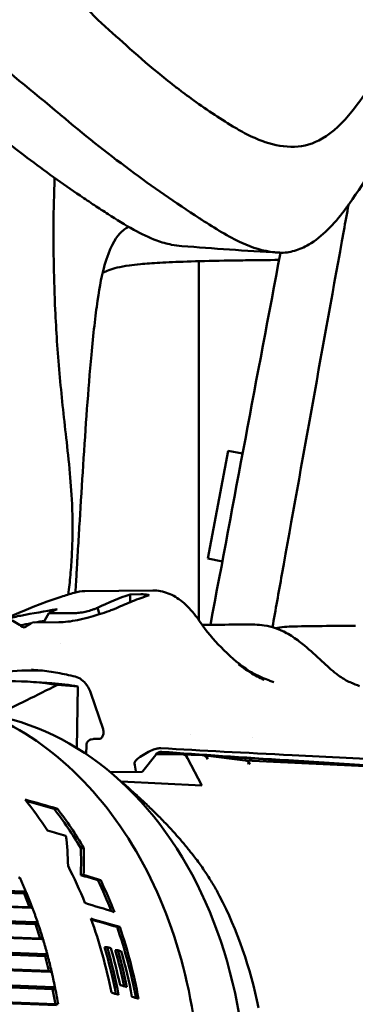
# Model space of a CAD drawing. Header units: millimetres. Extents: x 0 to 4878, y -120 to 1682.
# Tile 154 of 256: x 686 to 697, y 1339 to 1371. Entities that reach past the tile are written whole.
import ezdxf

# ---------------------------------------------------------------- set-up
doc = ezdxf.new("R2010")
doc.units = ezdxf.units.MM
doc.header["$LTSCALE"] = 2
doc.layers.add('Sichtbar (ISO)', color=7, linetype='Continuous', lineweight=50)

msp = doc.modelspace()

# ---------------------------------------------------------------- linework, layer by layer
at = {"layer": 'Sichtbar (ISO)'}
for p, q in [((691.5578, 1363.1468), (691.5578, 1351.6977)), ((692.4973, 1357.0972), (691.8424, 1353.659)), ((692.9575, 1357.0096), (692.4973, 1357.0972)), ((692.3104, 1353.5699), (691.8424, 1353.659)), ((692.3121, 1353.5696), (692.3121, 1353.5696)), ((687.9113, 1352.6179), (690.0912, 1352.641)), ((689.367, 1352.5167), (689.7028, 1352.5203)), ((686.7656, 1351.9116), (687.6119, 1351.9206)), ((688.3194, 1352.0888), (688.3862, 1351.8833)), ((687.0869, 1351.626), (686.2407, 1351.617)), ((687.1248, 1350.9632), (687.1248, 1350.9633)), ((686.8649, 1349.6789), (686.215, 1349.7242)), ((687.6918, 1349.5817), (687.0413, 1349.6272)), ((693.8175, 1349.765), (693.8318, 1349.7594)), ((687.6918, 1349.5817), (687.6635, 1347.6132)), ((688.1078, 1349.3601), (688.4983, 1348.2159)), ((691.2783, 1348.0489), (691.2783, 1348.0489)), ((688.1811, 1347.9011), (688.1179, 1347.8886)), ((688.402, 1347.9089), (688.3213, 1347.908)), ((693.2836, 1347.9342), (693.2836, 1347.9342)), ((687.9637, 1347.4202), (687.9679, 1347.7066)), ((687.9679, 1347.7066), (687.9679, 1347.7066)), ((690.1847, 1347.4051), (691.0164, 1347.4139)), ((691.6769, 1347.3823), (691.0266, 1347.4137)), ((690.1817, 1347.4013), (689.7724, 1346.8716)), ((690.1649, 1347.3888), (690.1649, 1347.3888)), ((691.2012, 1347.288), (691.6524, 1346.4213)), ((693.0415, 1347.219), (691.6887, 1347.3813)), ((701.9218, 1346.7904), (693.0355, 1347.2197)), ((699.2745, 1346.9183), (694.4196, 1347.2216)), ((702.8189, 1346.9871), (694.5463, 1347.3867)), ((688.7328, 1346.8416), (689.7333, 1346.8522)), ((689.0723, 1346.5459), (691.6524, 1346.4213)), ((686.9324, 1345.676), (687.0411, 1345.6771)), ((687.7842, 1344.4218), (687.8809, 1344.4229)), ((674.8402, 1343.3573), (685.9747, 1342.9707)), ((674.9143, 1343.4187), (685.9885, 1343.0342)), ((687.783, 1343.5619), (687.8741, 1343.5629)), ((688.3335, 1343.3942), (688.4238, 1343.3951)), ((675.0147, 1342.9198), (686.1491, 1342.5331)), ((686.1955, 1342.5148), (675.1213, 1342.8994)), ((685.9747, 1342.9707), (686.0598, 1342.9665)), ((686.1491, 1342.5331), (685.9747, 1342.9707)), ((675.2009, 1342.4002), (686.3431, 1341.9918)), ((675.2789, 1342.4597), (686.3609, 1342.0536)), ((686.1491, 1342.5331), (686.2342, 1342.529)), ((675.3469, 1341.9442), (686.4891, 1341.5358)), ((686.5341, 1341.5123), (675.4522, 1341.9185)), ((686.3431, 1341.9918), (686.4283, 1341.9877)), ((686.4891, 1341.5358), (686.3431, 1341.9918)), ((688.947, 1341.904), (689.031, 1341.9049)), ((675.5813, 1341.4622), (686.6695, 1341.0338)), ((686.4891, 1341.5358), (686.5742, 1341.5317)), ((675.4995, 1341.405), (686.648, 1340.9741)), ((688.5438, 1341.2614), (688.6258, 1341.2623)), ((688.8891, 1341.1602), (688.9709, 1341.1611)), ((675.616, 1340.9336), (686.7646, 1340.5027)), ((686.8078, 1340.4743), (675.7196, 1340.9029)), ((686.648, 1340.9741), (686.7332, 1340.97)), ((686.7646, 1340.5027), (686.648, 1340.9741)), ((686.7646, 1340.5027), (686.8497, 1340.4986)), ((675.7339, 1340.3785), (686.8874, 1339.9244)), ((675.8193, 1340.4331), (686.9125, 1339.9815)), ((675.8201, 1339.895), (686.9736, 1339.441)), ((686.8874, 1339.9244), (686.9725, 1339.9203)), ((686.9736, 1339.441), (686.8874, 1339.9244)), ((687.0149, 1339.4077), (675.9217, 1339.8593)), ((686.9736, 1339.441), (687.0588, 1339.4369))]:
    msp.add_line(p, q, dxfattribs=at)
msp.add_arc((689.7328, 1346.9022), 0.05, 270.60724, 322.29913, dxfattribs=at)
for centre, major_axis, ratio, start_param, end_param in [((652.4734, 1362.1306), (3.7806, -97.4624), 0.3765712, 1.4548402, 1.4573983), ((691.0855, 1332.9751), (-0.2436, 19.9985), 0.6508707, 0.2982427, 0.3195202), ((691.0492, 1332.9747), (-0.1844, 19.9991), 0.650266, 0.3645308, 0.3863661), ((685.9595, 1335.7981), (0.6901, 14.2836), 0.7588802, 0.012383, 0.2367841), ((685.2894, 1334.4739), (0.7373, 15.2615), 0.7588802, 6.1952199, 6.4605501), ((2175.3695, -5632.7387), (-58.2127, 7332.8012), 0.6500972, 0.3052858, 0.3057201), ((685.94, 1334.4424), (0.7366, 15.2475), 0.7588802, 6.1950978, 6.2669128), ((683.3586, 1335.9938), (0.6177, 12.7851), 0.7588802, 5.7190459, 6.1693241), ((740.1101, 1347.8696), (59.9938, -0.8606), 0.0291001, 3.7344708, 3.8503033), ((740.457, 1347.6837), (-60.1644, 1.2061), 0.0357093, 0.5879713, 0.700168), ((691.0121, 1347.114), (0.0145, 0.2997), 0.7588802, 5.3679539, 6.327885), ((793.5005, 1317.2654), (-103.0073, 40.9253), 0.4046415, 0.2397129, 0.244589), ((691.6577, 1347.0828), (-0.0251, -0.299), 0.7463576, 2.2528959, 3.1681273), ((689.544, 1346.9132), (-0.0012, -0.0502), 0.204876, 0.0454635, 0.5682356), ((689.4844, 1346.919), (-0.0624, 0.0512), 0.3418123, 3.2665627, 3.5206008), ((683.3586, 1335.9938), (0.6177, 12.7851), 0.7588802, 3.9330558, 5.7190459), ((711.0322, 1334.6568), (44.6963, -15.0201), 0.0715877, 2.1612556, 2.1889925), ((679.0089, 1336.2039), (0.6394, 13.2346), 0.7588802, 5.473796, 5.5782308), ((711.0322, 1334.6568), (44.359, -14.9068), 0.0715877, 2.1690136, 2.1932182), ((679.848, 1336.1634), (0.6346, 13.1347), 0.7588802, 5.4284396, 5.5582519), ((679.848, 1336.1634), (-0.6394, -13.2346), 0.7588802, 2.2808653, 2.4089012), ((582.8643, 1337.7047), (159.7962, -22.925), 0.1751926, 0.8838382, 0.8887066), ((675.2296, 1336.3865), (-10.493, -11.6974), 0.5236527, 2.6257417, 2.7199992), ((675.43, 1336.3768), (-10.914, -11.5667), 0.5023601, 2.6094145, 2.6930574), ((675.43, 1336.3768), (-10.997, -11.6547), 0.5023601, 2.6043946, 2.6870757), ((679.0089, 1336.2039), (0.6394, 13.2346), 0.7588802, 5.2592773, 5.3646349), ((546.2804, 1335.8624), (208.4278, -29.8997), 0.1752066, 0.8463465, 0.8499474), ((543.7654, 1335.7981), (211.9517, -30.4051), 0.1752073, 0.8450335, 0.8485739), ((679.848, 1336.1634), (0.6346, 13.1347), 0.7588802, 5.2442254, 5.3315703), ((679.848, 1336.1634), (-0.6394, -13.2346), 0.7588802, 2.0959327, 2.1850999), ((686.0995, 1342.7501), (-0.3309, 0.8275), 0.050411, 4.4218232, 4.9568777), ((684.6595, 1335.9309), (-0.5791, -11.986), 0.7588802, 1.8945769, 2.2263613), ((517.9384, 1334.8673), (244.5296, -35.0833), 0.1751875, 0.8222701, 0.8276208), ((456.808, 1333.8608), (326.5744, -42.1031), 0.1594034, 0.8005137, 0.8045046), ((679.0089, 1336.2039), (0.6394, 13.2346), 0.7588802, 5.0246983, 5.2163597), ((459.832, 1333.9127), (322.4433, -41.5708), 0.1594026, 0.801265, 0.8048903), ((686.4537, 1341.762), (-0.277, 0.8624), 0.0510536, 4.4257041, 4.9607586), ((679.848, 1336.1634), (0.6346, 13.1347), 0.7588802, 5.0167291, 5.201034), ((679.848, 1336.1634), (-0.6394, -13.2346), 0.7588802, 1.8711004, 2.0558549), ((679.228, 1336.1933), (0.6346, 13.1347), 0.7588802, 5.0241947, 5.1448901), ((679.228, 1336.1933), (-0.6394, -13.2346), 0.7588802, 1.8784968, 2.0002165), ((679.3392, 1336.188), (0.6394, 13.2346), 0.7588802, 5.0450374, 5.1393749), ((679.5481, 1336.1779), (0.6346, 13.1347), 0.7588802, 5.044919, 5.1378288), ((697.7192, 1335.3), (50.0931, -15.3399), 0.0591834, 1.7622215, 1.7644311), ((679.5481, 1336.1779), (-0.6394, -13.2346), 0.7588802, 1.8990261, 1.9932171), ((679.6494, 1336.173), (0.6394, 13.2346), 0.7588802, 5.0168621, 5.1326001), ((686.7439, 1340.7366), (-0.2211, 0.8915), 0.0515133, 4.4294354, 4.9644423), ((686.9681, 1339.6809), (-0.1637, 0.9144), 0.051822, 4.4329772, 4.9680317)]:
    msp.add_ellipse(centre, major_axis=major_axis, ratio=ratio, start_param=start_param, end_param=end_param, dxfattribs=at)
for points, knots in [([(689.232, 1370.038), (688.6802, 1370.5385), (687.9876, 1371.0957), (687.2881, 1372.0883), (687.1418, 1372.3311), (686.8892, 1372.8611), (686.7837, 1373.1483), (686.7061, 1373.4639)], [0.00019542, 0.00019542, 0.00019542, 0.00019542, 0.29027159, 0.29027159, 0.37500141, 0.37500141, 0.46055004, 0.46055004, 0.46055004, 0.46055004]), ([(683.2712, 1372.0131), (683.6539, 1371.1822), (684.1313, 1370.5461), (685.3515, 1369.2207), (686.2679, 1368.5593), (687.1196, 1367.8348)], [-0.63674105, -0.63674105, -0.63674105, -0.63674105, -0.40072058, -0.40072058, -0.00000794, -0.00000794, -0.00000794, -0.00000794]), ([(696.4536, 1367.926), (696.8974, 1368.4932), (697.3063, 1369.1166), (698.1645, 1370.546), (698.6129, 1371.3821), (699.0544, 1372.197)], [-0.54070398, -0.54070398, -0.54070398, -0.54070398, -0.29946558, -0.29946558, -0.0000752, -0.0000752, -0.0000752, -0.0000752]), ([(691.3113, 1368.3396), (691.2245, 1368.403), (691.1341, 1368.4699), (690.9504, 1368.6083), (690.861, 1368.6767), (690.5939, 1368.8841), (690.4177, 1369.0249), (689.8981, 1369.4513), (689.5602, 1369.7435), (689.232, 1370.038)], [-0.34584469, -0.34584469, -0.34584469, -0.34584469, -0.30112878, -0.30112878, -0.25816831, -0.25816831, -0.17196039, -0.17196039, -0.00019586, -0.00019586, -0.00019586, -0.00019586]), ([(696.3714, 1364.9868), (696.9102, 1365.743), (697.3959, 1366.5596), (698.3371, 1368.2795), (698.7923, 1369.1893), (699.2554, 1370.093)], [0.000001, 0.000001, 0.000001, 0.000001, 0.30948707, 0.30948707, 0.63490568, 0.63490568, 0.63490568, 0.63490568]), ([(692.6437, 1367.4491), (692.4223, 1367.584), (692.2037, 1367.7232), (691.7589, 1368.0198), (691.5334, 1368.1777), (691.3113, 1368.3396)], [0.00018175, 0.00018175, 0.00018175, 0.00018175, 0.09861215, 0.09861215, 0.20319851, 0.20319851, 0.20319851, 0.20319851]), ([(684.1134, 1367.9955), (684.759, 1367.4605), (685.4141, 1366.9422), (686.6322, 1366.0289), (687.1967, 1365.625), (687.7661, 1365.2385)], [-0.54966719, -0.54966719, -0.54966719, -0.54966719, -0.25167273, -0.25167273, 0, 0, 0, 0]), ([(687.1196, 1367.8348), (687.1246, 1367.8306), (687.1295, 1367.8264), (687.1394, 1367.8179), (687.1444, 1367.8137), (687.1493, 1367.8095)], [0.0000079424, 0.0000079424, 0.0000079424, 0.0000079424, 0.0023357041, 0.0023357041, 0.0046634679, 0.0046634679, 0.0046634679, 0.0046634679]), ([(696.4536, 1367.926), (696.1761, 1367.5712), (695.8523, 1367.2637), (695.2179, 1366.8983), (694.9224, 1366.8032), (694.6188, 1366.7957)], [0.00008769, 0.00008769, 0.00008769, 0.00008769, 0.15195286, 0.15195286, 0.27156452, 0.27156452, 0.27156452, 0.27156452]), ([(691.5717, 1364.5219), (690.8217, 1365.0054), (690.0801, 1365.5202), (688.6042, 1366.6156), (687.864, 1367.2028), (687.1493, 1367.8095)], [-0.66205031, -0.66205031, -0.66205031, -0.66205031, -0.33599197, -0.33599197, -0.00000447, -0.00000447, -0.00000447, -0.00000447]), ([(694.6188, 1366.7957), (694.2977, 1366.7879), (693.9853, 1366.8448), (693.4976, 1367.0093), (693.3224, 1367.0847), (692.9787, 1367.2553), (692.8103, 1367.3503), (692.6437, 1367.4491)], [0.00002123, 0.00002123, 0.00002123, 0.00002123, 0.12657791, 0.12657791, 0.2000397, 0.2000397, 0.27345123, 0.27345123, 0.27345123, 0.27345123]), ([(686.9685, 1361.5989), (686.9474, 1362.0694), (686.932, 1362.5389), (686.9141, 1363.4641), (686.9114, 1363.9184), (686.9181, 1364.7737), (686.9292, 1365.2803), (686.9499, 1365.808)], [0.00020463, 0.00020463, 0.00020463, 0.00020463, 0.18884436, 0.18884436, 0.37616323, 0.37616323, 0.54562126, 0.54562126, 0.54562126, 0.54562126]), ([(687.7661, 1365.2385), (687.9181, 1365.1353), (688.0703, 1365.0332), (688.3689, 1364.8363), (688.5151, 1364.7412), (688.6621, 1364.6473)], [0, 0, 0, 0, 0.0671834, 0.0671834, 0.13117402, 0.13117402, 0.13117402, 0.13117402]), ([(693.9133, 1351.4701), (694.0116, 1352.02), (694.1117, 1352.5798), (694.2138, 1353.1496), (694.529, 1354.9089), (694.8627, 1356.7644), (695.1992, 1358.6292), (695.5357, 1360.494), (695.8751, 1362.3681), (696.1919, 1364.1141), (696.2429, 1364.3951), (696.2933, 1364.6728), (696.3431, 1364.9474)], [0.74860582, 0.74860582, 0.74860582, 0.74860582, 0.754716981, 0.754716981, 0.754716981, 0.773584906, 0.773584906, 0.773584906, 0.79245283, 0.79245283, 0.79245283, 0.795490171, 0.795490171, 0.795490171, 0.795490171]), ([(694.1343, 1363.419), (694.2971, 1363.4121), (694.4579, 1363.4323), (694.7736, 1363.5222), (694.925, 1363.59), (695.4988, 1363.9275), (695.883, 1364.3351), (696.2116, 1364.7691)], [-0.31005892, -0.31005892, -0.31005892, -0.31005892, -0.24617054, -0.24617054, -0.18342421, -0.18342421, -0.000001, -0.000001, -0.000001, -0.000001]), ([(696.2116, 1364.7691), (696.2294, 1364.7926), (696.2471, 1364.8163), (696.2649, 1364.8403), (696.2827, 1364.8642), (696.3004, 1364.8884), (696.3181, 1364.9129), (696.3359, 1364.9373), (696.3536, 1364.9619), (696.3714, 1364.9868)], [0, 0, 0, 0, 0.3333333, 0.3333333, 0.3333333, 0.6666667, 0.6666667, 0.6666667, 1, 1, 1, 1]), ([(688.6621, 1364.6473), (688.9276, 1364.4776), (689.2027, 1364.3036), (689.7201, 1364.0177), (689.9655, 1363.8985), (690.2155, 1363.8072)], [0.00000201, 0.00000201, 0.00000201, 0.00000201, 0.11580927, 0.11580927, 0.21654935, 0.21654935, 0.21654935, 0.21654935]), ([(691.5717, 1364.5219), (691.5858, 1364.5129), (691.5999, 1364.5038), (691.628, 1364.4857), (691.6421, 1364.4766), (691.6562, 1364.4676)], [0.00000279, 0.00000279, 0.00000279, 0.00000279, 0.006153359, 0.006153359, 0.012302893, 0.012302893, 0.012302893, 0.012302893]), ([(691.6562, 1364.4676), (692.0736, 1364.2002), (692.4977, 1363.9292), (693.2742, 1363.5778), (693.6166, 1363.4687), (693.9726, 1363.4311)], [-0.32169239, -0.32169239, -0.32169239, -0.32169239, -0.13926408, -0.13926408, -0.000001, -0.000001, -0.000001, -0.000001]), ([(689.3113, 1364.2462), (689.2187, 1364.1905), (689.1262, 1364.1262), (688.8689, 1363.8512), (688.7059, 1363.5643), (688.5478, 1363.0208)], [0.25289776, 0.25289776, 0.25289776, 0.25289776, 0.56932659, 0.56932659, 1.14005767, 1.14005767, 1.14005767, 1.14005767]), ([(690.2156, 1363.8072), (690.3714, 1363.7503), (690.5292, 1363.7045), (690.7983, 1363.6511), (690.9074, 1363.6361), (691.0173, 1363.6283)], [0, 0, 0, 0, 0.06361339, 0.06361339, 0.10673991, 0.10673991, 0.10673991, 0.10673991]), ([(688.6847, 1362.8633), (688.7576, 1362.8908), (688.8464, 1362.9183), (689.0577, 1362.9678), (689.1852, 1362.9914), (689.4437, 1363.0269), (689.5603, 1363.0402), (689.8685, 1363.0691), (690.0736, 1363.0844), (690.564, 1363.1123), (690.8508, 1363.1248), (691.5375, 1363.1473), (691.9297, 1363.1567), (692.586, 1363.1686), (692.8157, 1363.1722), (693.3949, 1363.18), (693.7537, 1363.1839), (694.1246, 1363.1873)], [-1.9058727, -1.9058727, -1.9058727, -1.9058727, -1.7278372, -1.7278372, -1.5515052, -1.5515052, -1.4343762, -1.4343762, -1.2791215, -1.2791215, -1.1190362, -1.1190362, -0.9474723, -0.9474723, -0.8605698, -0.8605698, -0.7349033, -0.7349033, -0.7349033, -0.7349033]), ([(694.1343, 1363.419), (694.1075, 1363.4202), (694.0805, 1363.4218), (694.0266, 1363.4258), (693.9997, 1363.4282), (693.9726, 1363.4311)], [0.000001, 0.000001, 0.000001, 0.000001, 0.010569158, 0.010569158, 0.021137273, 0.021137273, 0.021137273, 0.021137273]), ([(688.5478, 1363.0208), (688.4688, 1362.7491), (688.3931, 1362.3641), (688.2512, 1361.3988), (688.1853, 1360.8202), (688.1255, 1360.1631)], [0.00002211, 0.00002211, 0.00002211, 0.00002211, 0.2868023, 0.2868023, 0.57349828, 0.57349828, 0.57349828, 0.57349828]), ([(687.3195, 1357.5121), (687.2407, 1358.201), (687.1681, 1358.8798), (687.0444, 1360.2753), (687.0002, 1360.9245), (686.9685, 1361.5989)], [-0.52689827, -0.52689827, -0.52689827, -0.52689827, -0.26993011, -0.26993011, -0.00020421, -0.00020421, -0.00020421, -0.00020421]), ([(688.1255, 1360.1631), (688.0216, 1359.0157), (687.9417, 1357.8745), (687.8263, 1356.0754), (687.7845, 1355.4012), (687.7356, 1354.6018), (687.7194, 1354.3351), (687.695, 1353.9277), (687.6871, 1353.7967), (687.6748, 1353.589), (687.6707, 1353.5206), (687.6607, 1353.3524), (687.6555, 1353.2655), (687.6544, 1353.2458)], [0.00004922, 0.00004922, 0.00004922, 0.00004922, 0.50096565, 0.50096565, 0.72055153, 0.72055153, 0.83264816, 0.83264816, 0.888517, 0.888517, 0.91592547, 0.91592547, 0.95594701, 0.95594701, 0.95594701, 0.95594701]), ([(687.5131, 1355.2512), (687.4975, 1355.648), (687.4713, 1356.0207), (687.404, 1356.7738), (687.3619, 1357.1486), (687.3195, 1357.5121)], [0.00000094, 0.00000094, 0.00000094, 0.00000094, 0.12879389, 0.12879389, 0.27267517, 0.27267517, 0.27267517, 0.27267517]), ([(687.3962, 1352.5918), (687.4217, 1352.7911), (687.444, 1353.0012), (687.4809, 1353.4328), (687.4954, 1353.6533), (687.5167, 1354.1093), (687.5229, 1354.345), (687.5254, 1354.8069), (687.5217, 1355.0337), (687.5131, 1355.2512)], [0.00000315, 0.00000315, 0.00000315, 0.00000315, 0.0666473, 0.0666473, 0.13300221, 0.13300221, 0.20357153, 0.20357153, 0.2741242, 0.2741242, 0.2741242, 0.2741242]), ([(683.4431, 1350.7596), (684.7307, 1351.4733), (685.9937, 1352.0571), (687.2969, 1352.484), (687.4374, 1352.5275), (687.5766, 1352.5681)], [0, 0, 0, 0, 0.48370624, 0.48370624, 0.54270553, 0.54270553, 0.54270553, 0.54270553]), ([(688.9267, 1352.0803), (689.0959, 1352.1577), (689.2664, 1352.2299), (689.6152, 1352.3668), (689.7944, 1352.4314), (689.9741, 1352.4909)], [-0.16641715, -0.16641715, -0.16641715, -0.16641715, -0.08484688, -0.08484688, -0.00000302, -0.00000302, -0.00000302, -0.00000302]), ([(689.9741, 1352.4909), (689.9294, 1352.5011), (689.8844, 1352.5087), (689.7938, 1352.5185), (689.7483, 1352.5208), (689.7028, 1352.5203)], [-0.035989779, -0.035989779, -0.035989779, -0.035989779, -0.017994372, -0.017994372, -0.000001, -0.000001, -0.000001, -0.000001]), ([(690.0912, 1352.641), (690.2558, 1352.6427), (690.423, 1352.6106), (690.7387, 1352.4867), (690.8909, 1352.3938), (691.1828, 1352.1557), (691.3251, 1352.0039), (691.5086, 1351.7675), (691.5608, 1351.695), (691.6108, 1351.6208)], [0, 0, 0, 0, 0.06079482, 0.06079482, 0.12157192, 0.12157192, 0.18625884, 0.18625884, 0.21314489, 0.21314489, 0.21314489, 0.21314489]), ([(685.8622, 1351.8365), (685.7939, 1351.8237), (685.7261, 1351.8088), (685.5888, 1351.7744), (685.5194, 1351.7547), (685.4506, 1351.7332)], [-0.043088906, -0.043088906, -0.043088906, -0.043088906, -0.021939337, -0.021939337, -0.00000103, -0.00000103, -0.00000103, -0.00000103]), ([(687.0869, 1351.626), (687.1734, 1351.6269), (687.2681, 1351.6337), (687.4697, 1351.6579), (687.5745, 1351.6749), (687.7984, 1351.7193), (687.915, 1351.7467), (688.1193, 1351.801), (688.2391, 1351.835), (688.3788, 1351.8808)], [0.000001, 0.000001, 0.000001, 0.000001, 0.03417236, 0.03417236, 0.06802588, 0.06802588, 0.10413751, 0.10413751, 0.13164634, 0.13164634, 0.13164634, 0.13164634]), ([(688.3194, 1352.0888), (688.3081, 1352.0835), (688.2959, 1352.0779), (688.2698, 1352.0667), (688.2565, 1352.0612), (688.2149, 1352.0448), (688.1848, 1352.034), (688.0947, 1352.0041), (688.0312, 1351.9861), (687.9202, 1351.9598), (687.8532, 1351.9451), (687.7224, 1351.9268), (687.6659, 1351.9212), (687.6119, 1351.9206)], [0.000001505, 0.000001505, 0.000001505, 0.000001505, 0.00544338, 0.00544338, 0.010652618, 0.010652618, 0.020989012, 0.020989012, 0.040106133, 0.040106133, 0.053367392, 0.053367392, 0.062313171, 0.062313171, 0.062313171, 0.062313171]), ([(688.3788, 1351.8808), (688.4845, 1351.9156), (688.585, 1351.9484), (688.7281, 1351.9993), (688.7759, 1352.0172), (688.8583, 1352.0501), (688.8936, 1352.0652), (688.9267, 1352.0803)], [-0.070492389, -0.070492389, -0.070492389, -0.070492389, -0.035134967, -0.035134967, -0.015939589, -0.015939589, -0.000001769, -0.000001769, -0.000001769, -0.000001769]), ([(691.6107, 1351.6208), (691.8024, 1351.337), (692.0312, 1351.0716), (692.5198, 1350.5719), (692.7873, 1350.3316), (693.2367, 1350.0264), (693.4186, 1349.9264), (693.5956, 1349.854)], [0, 0, 0, 0, 0.10298986, 0.10298986, 0.21277532, 0.21277532, 0.2848897, 0.2848897, 0.2848897, 0.2848897]), ([(693.6482, 1351.5285), (693.889, 1351.4933), (694.13, 1351.4077), (694.4993, 1351.2064), (694.6359, 1351.1162), (694.7706, 1351.0147)], [0, 0, 0, 0, 0.09053911, 0.09053911, 0.14456943, 0.14456943, 0.14456943, 0.14456943]), ([(694.024, 1351.434), (694.0429, 1351.4386), (694.0619, 1351.443), (694.1023, 1351.4515), (694.1238, 1351.4556), (694.1453, 1351.4593)], [0.076211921, 0.076211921, 0.076211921, 0.076211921, 0.083589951, 0.083589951, 0.0918651, 0.0918651, 0.0918651, 0.0918651]), ([(694.9412, 1350.88), (695.1253, 1350.7282), (695.3107, 1350.554), (695.6471, 1350.2428), (695.8036, 1350.1005), (695.9916, 1349.9544), (696.0283, 1349.9271), (696.0647, 1349.9013)], [0, 0, 0, 0, 0.07434071, 0.07434071, 0.13801048, 0.13801048, 0.15349703, 0.15349703, 0.15349703, 0.15349703]), ([(692.8222, 1350.291), (692.8372, 1350.2791), (692.9426, 1350.1972), (693.1324, 1350.0655), (693.3732, 1349.9195), (693.5149, 1349.8507), (693.5816, 1349.8231)], [0.60425104, 0.60425104, 0.60425104, 0.60425104, 0.625, 0.75, 0.875, 1, 1, 1, 1]), ([(687.6074, 1349.8938), (687.515, 1349.9166), (687.4224, 1349.9378), (687.2367, 1349.977), (687.1437, 1349.995), (686.9572, 1350.0277), (686.8637, 1350.0424), (686.6765, 1350.0686), (686.5828, 1350.08), (686.395, 1350.0997), (686.301, 1350.1079), (686.2069, 1350.1145)], [4.51979539, 4.51979539, 4.51979539, 4.51979539, 4.54611968, 4.54611968, 4.57244396, 4.57244396, 4.59876825, 4.59876825, 4.62509254, 4.62509254, 4.65141682, 4.65141682, 4.65141682, 4.65141682]), ([(688.1078, 1349.3601), (688.0757, 1349.4543), (688.032, 1349.5417), (687.9311, 1349.6877), (687.8729, 1349.7486), (687.7468, 1349.8434), (687.6771, 1349.8766), (687.6074, 1349.8938)], [0, 0, 0, 0, 0.031865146, 0.031865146, 0.063150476, 0.063150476, 0.096384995, 0.096384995, 0.096384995, 0.096384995]), ([(680.8328, 1322.8504), (681.9042, 1322.7986), (682.9861, 1322.9724), (685.0645, 1323.7527), (686.0603, 1324.3609), (687.868, 1325.9523), (688.6785, 1326.9379), (690.0301, 1329.1862), (690.5702, 1330.4496), (691.3242, 1333.1249), (691.5378, 1334.5365), (691.6168, 1337.365), (691.4823, 1338.7814), (690.8779, 1341.4761), (690.4082, 1342.754), (689.1797, 1345.0409), (688.4215, 1346.0499), (686.6932, 1347.6931), (685.7242, 1348.3284), (683.863, 1349.083), (682.9911, 1349.277), (682.1116, 1349.3195)], [1.5260966, 1.5260966, 1.5260966, 1.5260966, 1.8426053, 1.8426053, 2.1606092, 2.1606092, 2.4808514, 2.4808514, 2.8021417, 2.8021417, 3.1236799, 3.1236799, 3.4452424, 3.4452424, 3.7667649, 3.7667649, 4.0879565, 4.0879565, 4.4078873, 4.4078873, 4.6676893, 4.6676893, 4.6676893, 4.6676893]), ([(688.402, 1347.9089), (688.4087, 1347.9089), (688.4189, 1347.9104), (688.4425, 1347.9284), (688.4502, 1347.9356), (688.4671, 1347.9561), (688.4765, 1347.9704), (688.492, 1348.0022), (688.4985, 1348.0197), (688.5082, 1348.0567), (688.5115, 1348.0767), (688.5143, 1348.1169), (688.5137, 1348.1376), (688.5089, 1348.178), (688.5043, 1348.1982), (688.4983, 1348.2159)], [0, 0, 0, 0, 0.013387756, 0.013387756, 0.018848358, 0.018848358, 0.025325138, 0.025325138, 0.031289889, 0.031289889, 0.037292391, 0.037292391, 0.043380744, 0.043380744, 0.049832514, 0.049832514, 0.049832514, 0.049832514]), ([(687.9679, 1347.7066), (687.9682, 1347.7302), (687.9729, 1347.7541), (687.9906, 1347.7972), (688.0034, 1347.8172), (688.0195, 1347.8342)], [0, 0, 0, 0, 0.007941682, 0.007941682, 0.015476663, 0.015476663, 0.015476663, 0.015476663]), ([(688.0195, 1347.8342), (688.0345, 1347.8499), (688.0521, 1347.8629), (688.0857, 1347.8799), (688.1016, 1347.8854), (688.1178, 1347.8886)], [0, 0, 0, 0, 0.007024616, 0.007024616, 0.012618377, 0.012618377, 0.012618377, 0.012618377]), ([(688.1811, 1347.9011), (688.1864, 1347.9021), (688.1913, 1347.9029), (688.1995, 1347.9039), (688.2029, 1347.9043), (688.2113, 1347.9051), (688.2157, 1347.9053), (688.2342, 1347.9064), (688.2498, 1347.9068), (688.285, 1347.9076), (688.3022, 1347.9078), (688.3213, 1347.908)], [0, 0, 0, 0, 0.00195654, 0.00195654, 0.003920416, 0.003920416, 0.007248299, 0.007248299, 0.017261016, 0.017261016, 0.024711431, 0.024711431, 0.024711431, 0.024711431]), ([(690.341, 1347.6079), (690.3086, 1347.6098), (690.2722, 1347.6065), (690.181, 1347.588), (690.125, 1347.5697), (689.9931, 1347.515), (689.9164, 1347.4753), (689.7723, 1347.3903), (689.7043, 1347.3458), (689.6376, 1347.2986)], [0.000001, 0.000001, 0.000001, 0.000001, 0.017422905, 0.017422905, 0.040047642, 0.040047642, 0.068293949, 0.068293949, 0.093094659, 0.093094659, 0.093094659, 0.093094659]), ([(690.3393, 1347.4941), (690.3393, 1347.4941), (690.339, 1347.4941), (690.3374, 1347.4939), (690.3356, 1347.4937), (690.3292, 1347.4926), (690.3245, 1347.4917), (690.3148, 1347.4895), (690.31, 1347.4882), (690.2984, 1347.4847), (690.2915, 1347.4822), (690.2739, 1347.4751), (690.2631, 1347.4698), (690.2364, 1347.4542), (690.2208, 1347.4425), (690.1978, 1347.4205), (690.1894, 1347.4112), (690.1817, 1347.4013)], [0.029581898, 0.029581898, 0.029581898, 0.029581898, 0.031015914, 0.031015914, 0.033231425, 0.033231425, 0.035444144, 0.035444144, 0.037224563, 0.037224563, 0.039559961, 0.039559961, 0.043188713, 0.043188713, 0.048986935, 0.048986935, 0.052754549, 0.052754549, 0.052754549, 0.052754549]), ([(689.5068, 1347.1245), (689.5052, 1347.1342), (689.5068, 1347.1458), (689.5168, 1347.1726), (689.5251, 1347.1871), (689.5476, 1347.2179), (689.5616, 1347.2336), (689.5959, 1347.2668), (689.6164, 1347.2836), (689.6376, 1347.2986)], [-0.027455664, -0.027455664, -0.027455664, -0.027455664, -0.021007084, -0.021007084, -0.014555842, -0.014555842, -0.007894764, -0.007894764, -0.000001, -0.000001, -0.000001, -0.000001]), ([(698.3108, 1346.9649), (696.9691, 1347.0487), (695.6274, 1347.1325), (693.4359, 1347.2694), (692.586, 1347.3225), (691.7362, 1347.3756)], [0.0479268, 0.0479268, 0.0479268, 0.0479268, 0.6731643, 0.6731643, 1.0691907, 1.0691907, 1.0691907, 1.0691907]), ([(691.8239, 1347.3651), (692.6207, 1347.3169), (693.4178, 1347.2684), (694.6131, 1347.1952), (695.0122, 1347.1706), (695.4115, 1347.1459)], [-1.03798719, -1.03798719, -1.03798719, -1.03798719, -0.67270906, -0.67270906, -0.48976873, -0.48976873, -0.48976873, -0.48976873]), ([(693.0415, 1347.219), (693.058, 1347.217), (693.0742, 1347.2126), (693.0897, 1347.2058), (693.1121, 1347.196), (693.1331, 1347.1814), (693.1517, 1347.1625), (693.1703, 1347.1437), (693.1865, 1347.1207), (693.1995, 1347.0946)], [0.101841, 0.101841, 0.101841, 0.101841, 0.33333333, 0.33333333, 0.33333333, 0.66666667, 0.66666667, 0.66666667, 1, 1, 1, 1]), ([(685.7944, 1343.4748), (685.7952, 1343.4748), (685.7959, 1343.4747), (685.7967, 1343.4747), (685.8111, 1343.474), (685.823, 1343.4745), (685.8349, 1343.4773), (685.8356, 1343.4803), (685.832, 1343.4836)], [0.143052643, 0.143052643, 0.143052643, 0.143052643, 0.143393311, 0.143393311, 0.143393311, 0.150034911, 0.150034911, 0.157564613, 0.157564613, 0.157564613, 0.157564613]), ([(686.055, 1342.9795), (686.0409, 1343.0134), (686.0266, 1343.0472), (685.9978, 1343.1146), (685.9833, 1343.1482), (685.9541, 1343.2152), (685.9394, 1343.2487), (685.9097, 1343.3154), (685.8948, 1343.3486), (685.8646, 1343.415), (685.8494, 1343.4481), (685.8341, 1343.4811)], [3.65701589, 3.65701589, 3.65701589, 3.65701589, 3.66577481, 3.66577481, 3.674533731, 3.674533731, 3.683292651, 3.683292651, 3.692051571, 3.692051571, 3.700810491, 3.700810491, 3.700810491, 3.700810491]), ([(686.0598, 1342.9665), (686.0535, 1342.9857), (686.0431, 1343.0048), (686.0204, 1343.0264), (686.0052, 1343.0334), (685.9908, 1343.0341), (685.99, 1343.0341), (685.9893, 1343.0342), (685.9885, 1343.0342)], [0.129222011, 0.129222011, 0.129222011, 0.129222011, 0.13675171, 0.13675171, 0.143393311, 0.143393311, 0.143393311, 0.143733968, 0.143733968, 0.143733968, 0.143733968]), ([(686.1955, 1342.5148), (686.1963, 1342.5148), (686.197, 1342.5147), (686.1978, 1342.5147), (686.2122, 1342.514), (686.2242, 1342.515), (686.2365, 1342.5195), (686.2375, 1342.5241), (686.2342, 1342.529)], [0.143052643, 0.143052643, 0.143052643, 0.143052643, 0.143393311, 0.143393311, 0.143393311, 0.150034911, 0.150034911, 0.157564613, 0.157564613, 0.157564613, 0.157564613]), ([(686.4256, 1341.9967), (686.4135, 1342.0324), (686.4013, 1342.068), (686.3768, 1342.139), (686.3643, 1342.1745), (686.3393, 1342.2452), (686.3266, 1342.2805), (686.3011, 1342.351), (686.2882, 1342.3861), (686.2622, 1342.4563), (686.249, 1342.4912), (686.2358, 1342.5261)], [3.574147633, 3.574147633, 3.574147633, 3.574147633, 3.582987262, 3.582987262, 3.591826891, 3.591826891, 3.60066652, 3.60066652, 3.609506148, 3.609506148, 3.618345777, 3.618345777, 3.618345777, 3.618345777]), ([(686.4283, 1341.9877), (686.4231, 1342.0064), (686.4138, 1342.025), (686.3924, 1342.046), (686.3775, 1342.0528), (686.3631, 1342.0535), (686.3624, 1342.0536), (686.3616, 1342.0536), (686.3609, 1342.0536)], [0.129222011, 0.129222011, 0.129222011, 0.129222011, 0.13675171, 0.13675171, 0.143393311, 0.143393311, 0.143393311, 0.143733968, 0.143733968, 0.143733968, 0.143733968]), ([(686.5341, 1341.5123), (686.5349, 1341.5123), (686.5356, 1341.5123), (686.5364, 1341.5122), (686.5508, 1341.5115), (686.563, 1341.513), (686.5757, 1341.5192), (686.5771, 1341.5253), (686.5742, 1341.5317)], [0.143052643, 0.143052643, 0.143052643, 0.143052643, 0.143393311, 0.143393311, 0.143393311, 0.150034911, 0.150034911, 0.157564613, 0.157564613, 0.157564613, 0.157564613]), ([(686.7318, 1340.9757), (686.722, 1341.0129), (686.7121, 1341.0501), (686.692, 1341.1243), (686.6818, 1341.1613), (686.6612, 1341.2352), (686.6507, 1341.2721), (686.6296, 1341.3458), (686.6189, 1341.3825), (686.5972, 1341.4559), (686.5863, 1341.4925), (686.5752, 1341.5291)], [3.491308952, 3.491308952, 3.491308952, 3.491308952, 3.5002177, 3.5002177, 3.509126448, 3.509126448, 3.518035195, 3.518035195, 3.526943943, 3.526943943, 3.535852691, 3.535852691, 3.535852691, 3.535852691]), ([(686.7332, 1340.97), (686.7292, 1340.988), (686.7209, 1341.006), (686.7007, 1341.0263), (686.6862, 1341.033), (686.6718, 1341.0337), (686.6711, 1341.0337), (686.6703, 1341.0337), (686.6696, 1341.0337)], [0.12922201, 0.12922201, 0.12922201, 0.12922201, 0.13675171, 0.13675171, 0.143393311, 0.143393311, 0.143393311, 0.143733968, 0.143733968, 0.143733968, 0.143733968]), ([(686.8078, 1340.4743), (686.8086, 1340.4742), (686.8094, 1340.4742), (686.8101, 1340.4742), (686.8245, 1340.4735), (686.8369, 1340.4755), (686.8501, 1340.4832), (686.8521, 1340.4908), (686.8497, 1340.4986)], [0.143052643, 0.143052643, 0.143052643, 0.143052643, 0.143393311, 0.143393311, 0.143393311, 0.150034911, 0.150034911, 0.157564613, 0.157564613, 0.157564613, 0.157564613]), ([(686.972, 1339.9235), (686.9645, 1339.962), (686.9569, 1340.0004), (686.9415, 1340.0771), (686.9336, 1340.1154), (686.9177, 1340.192), (686.9096, 1340.2302), (686.8931, 1340.3065), (686.8847, 1340.3446), (686.8677, 1340.4207), (686.859, 1340.4587), (686.8503, 1340.4966)], [3.408500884, 3.408500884, 3.408500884, 3.408500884, 3.417466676, 3.417466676, 3.426432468, 3.426432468, 3.43539826, 3.43539826, 3.444364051, 3.444364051, 3.453329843, 3.453329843, 3.453329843, 3.453329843]), ([(686.9725, 1339.9203), (686.9696, 1339.9376), (686.9623, 1339.9548), (686.9433, 1339.9743), (686.9291, 1339.9807), (686.9147, 1339.9814), (686.914, 1339.9815), (686.9132, 1339.9815), (686.9125, 1339.9815)], [0.129222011, 0.129222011, 0.129222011, 0.129222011, 0.13675171, 0.13675171, 0.143393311, 0.143393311, 0.143393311, 0.143733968, 0.143733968, 0.143733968, 0.143733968])]:
    msp.add_open_spline(points, degree=3, knots=knots, dxfattribs=at)
for points in [[(694.1141, 1363.42), (693.0398, 1363.4744), (692.0224, 1363.5574), (691.0173, 1363.6283)], [(691.9307, 1351.5442), (692.6717, 1355.5027), (693.4187, 1359.4605), (694.1683, 1363.418)], [(688.4835, 1362.7715), (688.5491, 1362.8064), (688.6164, 1362.8364), (688.6847, 1362.8633)], [(687.6544, 1353.2458), (687.6413, 1353.0246), (687.628, 1352.8017), (687.6147, 1352.5786)], [(687.3857, 1352.5108), (687.3893, 1352.5376), (687.3928, 1352.5646), (687.3962, 1352.5918)], [(687.5766, 1352.5681), (687.6854, 1352.5998), (687.7984, 1352.6167), (687.9113, 1352.6179)], [(688.3194, 1352.0888), (688.665, 1352.254), (689.0151, 1352.3967), (689.367, 1352.5167)], [(687.0279, 1352.0442), (686.6384, 1351.9783), (686.2497, 1351.9091), (685.8622, 1351.8365)], [(686.7656, 1351.9116), (686.7082, 1351.8147), (686.6508, 1351.7177), (686.5935, 1351.6208)], [(685.5651, 1351.6959), (685.703, 1351.6193), (685.8406, 1351.539), (685.978, 1351.4545)], [(686.2061, 1351.5963), (686.089, 1351.5742), (685.972, 1351.5517), (685.8552, 1351.5289)], [(686.6249, 1351.6739), (686.5236, 1351.6555), (686.4224, 1351.6368), (686.3213, 1351.6179)], [(691.6667, 1351.5398), (691.8602, 1351.5434), (692.0538, 1351.5462), (692.2474, 1351.5483)], [(692.2474, 1351.5483), (692.615, 1351.5522), (692.9828, 1351.5535), (693.351, 1351.5512)], [(693.351, 1351.5512), (693.4499, 1351.5506), (693.5492, 1351.543), (693.6482, 1351.5285)], [(694.4457, 1351.4886), (694.7979, 1351.4975), (695.1502, 1351.5034), (695.5027, 1351.5072)], [(695.5027, 1351.5072), (695.8552, 1351.5109), (696.2079, 1351.5124), (696.5609, 1351.511)], [(694.1453, 1351.4593), (694.2443, 1351.4763), (694.3449, 1351.486), (694.4457, 1351.4886)], [(694.7706, 1351.0147), (694.8277, 1350.9718), (694.8846, 1350.9267), (694.9412, 1350.88)], [(693.5956, 1349.854), (693.6696, 1349.8237), (693.7436, 1349.794), (693.8175, 1349.765)], [(693.6092, 1349.7656), (693.6128, 1349.7854), (693.6163, 1349.8053), (693.6199, 1349.8252)], [(693.623, 1349.8429), (693.6244, 1349.8508), (693.6258, 1349.8587), (693.6272, 1349.8666)], [(693.8318, 1349.7594), (693.8734, 1349.743), (693.9147, 1349.7269), (693.9558, 1349.7113)], [(696.0647, 1349.9013), (696.1746, 1349.8233), (696.2859, 1349.7589), (696.3925, 1349.7119)], [(696.3925, 1349.7119), (696.401, 1349.7082), (696.4094, 1349.7045), (696.4178, 1349.701)], [(696.4178, 1349.701), (696.5103, 1349.6623), (696.6027, 1349.6245), (696.695, 1349.5877)], [(688.1179, 1347.8886), (688.1179, 1347.8886), (688.1178, 1347.8886), (688.1178, 1347.8886)], [(690.197, 1347.4303), (690.2021, 1347.4344), (690.213, 1347.4425), (690.231, 1347.4542), (690.2513, 1347.4655), (690.2735, 1347.4758), (690.297, 1347.4847), (690.3218, 1347.4916), (690.3472, 1347.4958), (690.3641, 1347.4961), (690.3723, 1347.4955)], [(690.2464, 1347.4599), (690.5022, 1347.4446), (690.7582, 1347.4292), (691.0141, 1347.4138)], [(691.4661, 1347.3924), (691.0641, 1347.4176), (690.662, 1347.4427), (690.2599, 1347.4678)], [(693.1361, 1347.1022), (693.1381, 1347.1133), (693.14, 1347.1244), (693.142, 1347.1355)], [(695.5163, 1347.1394), (695.4814, 1347.1416), (695.4464, 1347.1438), (695.4115, 1347.1459)], [(688.6258, 1341.2623), (688.6658, 1341.2506), (688.7058, 1341.2389), (688.7458, 1341.2271)], [(689.0409, 1340.0511), (689.1145, 1340.029), (689.188, 1340.007), (689.2615, 1339.985)], [(688.763, 1339.8086), (688.8398, 1339.7855), (688.9166, 1339.7624), (688.9934, 1339.7392)], [(689.4225, 1339.6777), (689.4921, 1339.6567), (689.5616, 1339.6358), (689.6311, 1339.6148)]]:
    msp.add_open_spline(points, degree=3, dxfattribs=at)
for points, weights in [([(689.0723, 1346.5459), (689.0703, 1346.5466), (689.0683, 1346.5472)], [1.0055376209, 1.00545598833, 1.00537352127]), ([(692.2229, 1342.8893), (691.3169, 1344.6297), (689.0723, 1346.5459)], [1.05000006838, 1.05000006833, 1.01667721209])]:
    msp.add_rational_spline(points, weights, degree=2, dxfattribs=at)

doc.saveas('drawing.dxf')
